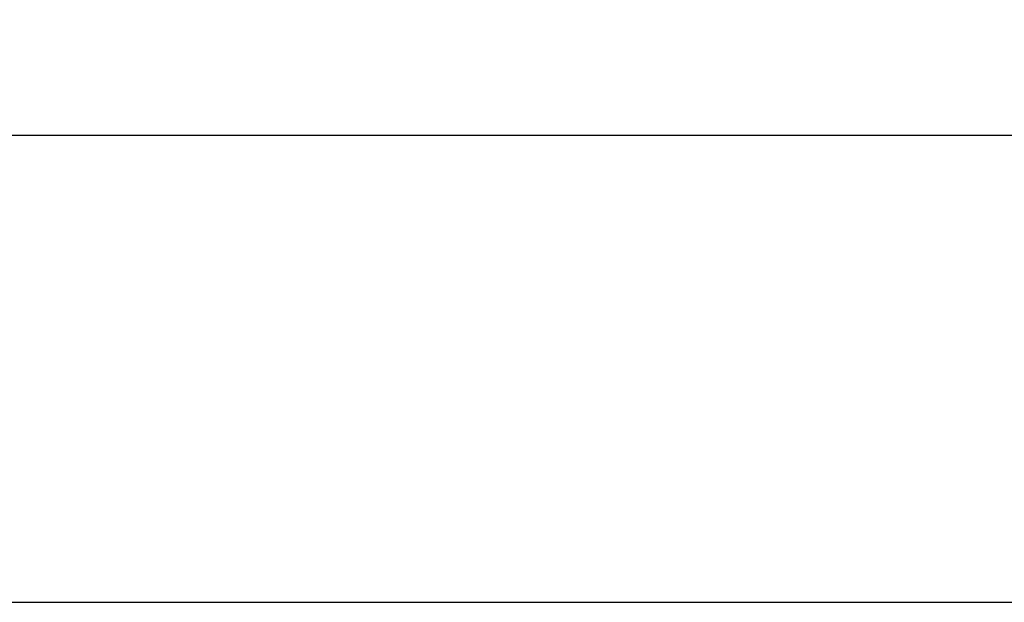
# Model space of a CAD drawing. Header units: metres. Extents: x -8 to 484, y -254 to 116.
# Tile 60 of 172: x 28.65 to 31.76, y 38.7 to 40.54. Entities that reach past the tile are written whole.
import ezdxf

# ---------------------------------------------------------------- set-up
doc = ezdxf.new("R2010")
doc.units = ezdxf.units.M
doc.layers.add('GTU_A_Ansichtsfenster', color=6, linetype='Continuous', plot=False)
doc.layers.add('GTU_P_Baugrube_Bemaßung', color=11, linetype='Continuous')
doc.styles.add('PROVI', font='PROVI.SHX')
doc.dimstyles.new('1zu50', dxfattribs={"dimscale": 0.5, "dimtxt": 0.2, "dimasz": 0.18, "dimexe": 0.18, "dimexo": 0.02, "dimgap": 0.09, "dimtad": 0, "dimtih": 1, "dimtoh": 1, "dimzin": 4, "dimdsep": 46, "dimtxsty": 'PROVI', "dimblk1": 'OBLIQUE', "dimblk2": 'OBLIQUE', "dimsah": 1, "dimcen": 0.3, "dimdle": 0.2, "dimclrd": 256, "dimclre": 256, "dimclrt": 256, "dimadec": 0, "dimazin": 0, "dimtfac": 1, "dimtdec": 4, "dimtofl": 0, "dimtmove": 2, "dimatfit": 3, "dimldrblk": 'NONE', "dimfxl": 0.4, "dimfxlon": 1, "dimtfill": 1, "dimtfillclr": 256, "dimtolj": 1, "dimtzin": 0, "dimlwd": -1, "dimlwe": -1, "dimarcsym": 0})

# ---------------------------------------------------------------- blocks, each defined once
blk = doc.blocks.new('_OBLIQUE')
at = {"color": 0, "linetype": 'ByBlock'}
blk.add_line((-0.5, -0.5), (0.5, 0.5), dxfattribs=at)
blk = doc.blocks.new('*D189')
at = {"layer": 'Defpoints', "color": 0, "linetype": 'Continuous'}
for p in [(2.150000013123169, 41.62313695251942), (35.58982143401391, 41.62313695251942), (35.58982143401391, 40.17313695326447)]:
    blk.add_point(p, dxfattribs=at)
at = {"layer": 'GTU_P_Baugrube_Bemaßung', "linetype": 'Continuous'}
for p, q in [((2.150000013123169, 40.37313695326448), (2.150000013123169, 40.08313695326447)), ((35.58982143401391, 40.37313695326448), (35.58982143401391, 40.08313695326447)), ((2.050000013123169, 40.17313695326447), (18.65591072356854, 40.17313695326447)), ((35.68982143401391, 40.17313695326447), (19.08391072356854, 40.17313695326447))]:
    blk.add_line(p, q, dxfattribs=at)
at = {"layer": 'GTU_P_Baugrube_Bemaßung', "linetype": 'Continuous', "xscale": 0.09, "yscale": 0.09, "zscale": 0.09, "rotation": 180}
blk.add_blockref('_OBLIQUE', (2.150000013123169, 40.17313695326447), dxfattribs=at)
at = {"layer": 'GTU_P_Baugrube_Bemaßung', "linetype": 'Continuous', "xscale": 0.09, "yscale": 0.09, "zscale": 0.09}
blk.add_blockref('_OBLIQUE', (35.58982143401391, 40.17313695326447), dxfattribs=at)
at = {"layer": 'GTU_P_Baugrube_Bemaßung', "linetype": 'Continuous', "insert": (18.86991072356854, 40.17313695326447), "char_height": 0.1, "attachment_point": 5, "style": 'PROVI', "bg_fill": 3, "box_fill_scale": 1.1, "bg_fill_color": 256, "bg_fill_true_color": 13158600, "bg_fill_transparency": 0}
blk.add_mtext('\\A1;33.44', dxfattribs=at)
blk = doc.blocks.new('_None')

msp = doc.modelspace()

# ---------------------------------------------------------------- linework, layer by layer
at = {"layer": 'GTU_A_Ansichtsfenster', "linetype": 'Continuous', "flags": 128}
msp.add_lwpolyline([(0, 38.7), (47.5, 38.7), (47.5, 53.05), (0, 53.05)], close=True, dxfattribs=at)

# ---------------------------------------------------------------- next in the draw order: dimensions: what is measured, and where the dimension line sits
at = {"layer": 'GTU_P_Baugrube_Bemaßung', "linetype": 'Continuous'}
dim = msp.add_linear_dim(base=(35.58982143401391, 40.17313695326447), p1=(2.150000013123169, 41.62313695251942), p2=(35.58982143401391, 41.62313695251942), dimstyle='1zu50', dxfattribs=at)
dim.commit()
dim.dimension.update_dxf_attribs({"geometry": '*D189', "text_midpoint": (18.86991072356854, 40.17313695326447)})

doc.saveas('drawing.dxf')
